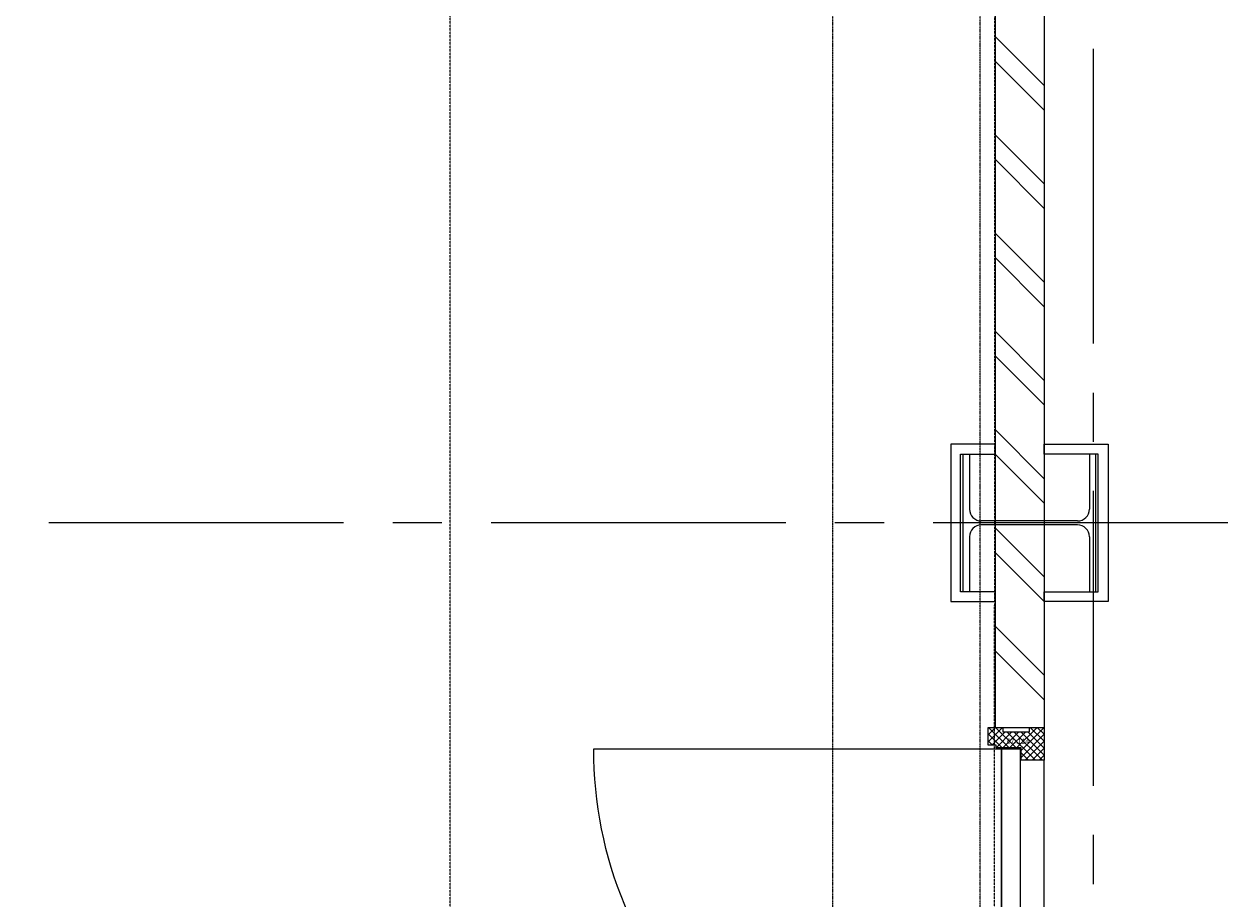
# Model space of a CAD drawing. Extents: x -66955 to 52345, y -20450 to 69550.
# Tile 35 of 132: x -55506 to -53048, y 19020 to 20800. Entities that reach past the tile are written whole.
import ezdxf

# ---------------------------------------------------------------- set-up
doc = ezdxf.new("R2010")
doc.units = 0
doc.header["$MEASUREMENT"] = 0
doc.linetypes.add('DASHED', pattern=[0.75, 0.5, -0.25])
doc.linetypes.add('HIDDEN', pattern=[0.375, 0.25, -0.125])
for name, color, linetype in [('STRAMIEN--05-', 7, 'CONTINUOUS'), ('STRAMIEN--E7-', 7, 'CONTINUOUS'), ('VERD1--22-', 7, 'CONTINUOUS'), ('VERD1--28-', 7, 'CONTINUOUS'), ('VERD1--32-', 7, 'CONTINUOUS'), ('VERD1--34-', 7, 'CONTINUOUS'), ('VERD1--E5-', 7, 'CONTINUOUS')]:
    doc.layers.add(name, color=color, linetype=linetype)
doc.styles.add('txt', font='TXT', dxfattribs={"height": 0.2})

# ---------------------------------------------------------------- blocks, each defined once
blk = doc.blocks.new('*O321')
at = {"layer": 'VERD1--32-', "color": 7, "linetype": 'CONTINUOUS'}
for p, q in [((373.66, 887), (344.51, 857.85)), ((359.52, 887), (344.51, 871.99)), ((345.37, 887), (344.51, 886.14)), ((345.37, 887), (387.37, 845)), ((359.52, 887), (401.52, 845)), ((373.66, 887), (374.51, 886.15)), ((444.37, 887), (402.37, 845)), ((458.51, 887), (411.51, 840)), ((430.23, 887), (428.51, 885.28)), ((430.23, 887), (458.51, 858.72)), ((444.37, 887), (458.51, 872.86)), ((344.51, 873.72), (373.23, 845)), ((378.8, 878), (351.8, 851)), ((392.94, 878), (360.51, 845.57)), ((407.08, 878), (374.08, 845)), ((382.66, 878), (440.66, 820)), ((421.23, 878), (388.23, 845)), ((396.8, 878), (454.8, 820)), ((410.94, 878), (458.51, 830.43)), ((458.51, 872.86), (411.51, 825.86)), ((425.08, 878), (458.51, 844.57)), ((344.51, 859.58), (353.09, 851)), ((458.51, 858.72), (419.79, 820)), ((458.51, 844.57), (433.94, 820)), ((411.51, 835.01), (426.52, 820)), ((411.51, 820.86), (412.37, 820)), ((458.51, 830.43), (448.08, 820)), ((382.66, -878), (440.66, -820)), ((396.8, -878), (454.8, -820)), ((410.94, -878), (458.51, -830.43)), ((411.51, -835.01), (426.52, -820)), ((411.51, -820.86), (412.37, -820)), ((458.51, -872.86), (411.51, -825.86)), ((458.51, -858.72), (419.79, -820)), ((458.51, -844.57), (433.94, -820)), ((458.51, -830.43), (448.08, -820)), ((344.51, -873.72), (373.23, -845)), ((344.51, -859.58), (353.09, -851)), ((373.66, -887), (344.51, -857.85)), ((345.37, -887), (387.37, -845)), ((378.8, -878), (351.8, -851)), ((359.52, -887), (401.52, -845)), ((392.94, -878), (360.51, -845.57)), ((407.08, -878), (374.08, -845)), ((421.23, -878), (388.23, -845)), ((444.37, -887), (402.37, -845)), ((458.51, -887), (411.51, -840)), ((425.08, -878), (458.51, -844.57)), ((430.23, -887), (458.51, -858.72)), ((359.52, -887), (344.51, -871.99)), ((444.37, -887), (458.51, -872.86)), ((345.37, -887), (344.51, -886.14)), ((373.66, -887), (374.51, -886.15)), ((430.23, -887), (428.51, -885.28))]:
    blk.add_line(p, q, dxfattribs=at)
for points in [[(458.51, 887), (458.51, 820), (411.51, 820), (411.51, 845), (360.51, 845), (360.51, 851), (344.51, 851), (344.51, 887), (374.51, 887), (374.51, 878), (428.51, 878), (428.51, 887)], [(458.51, 887), (458.51, 820), (411.51, 820), (411.51, 845), (360.51, 845), (360.51, 851), (344.51, 851), (344.51, 887), (374.51, 887), (374.51, 878), (428.51, 878), (428.51, 887)], [(409.51, 843), (409.51, 13), (371.51, 13), (371.51, 843)], [(409.51, -843), (409.51, -13), (371.51, -13), (371.51, -843)], [(458.51, -887), (458.51, -820), (411.51, -820), (411.51, -845), (360.51, -845), (360.51, -851), (344.51, -851), (344.51, -887), (374.51, -887), (374.51, -878), (428.51, -878), (428.51, -887)], [(458.51, -887), (458.51, -820), (411.51, -820), (411.51, -845), (360.51, -845), (360.51, -851), (344.51, -851), (344.51, -887), (374.51, -887), (374.51, -878), (428.51, -878), (428.51, -887)]]:
    blk.add_lwpolyline(points, close=True, dxfattribs=at)
for points in [[(371.5, 13.01, -0.4142136), (-458.49, 843), (371.51, 843), (371.51, 13)], [(371.5, -12.99, 0.4142136), (-458.49, -843), (371.51, -843), (371.51, -13)]]:
    blk.add_lwpolyline(points, format="xyb", dxfattribs=at)
for p in [(458.51, 887), (458.51, -887)]:
    blk.add_point(p, dxfattribs=at)
at = {"layer": 'VERD1--32-', "color": 7, "linetype": 'CONTINUOUS', "style": 'txt'}
for p in [(382.51, 854), (382.51, -864)]:
    blk.add_text('67x114', height=10, dxfattribs=at).set_placement(p)
blk = doc.blocks.new('BI$XS')
at = {"layer": 'VERD1--32-', "color": 7, "linetype": 'CONTINUOUS'}
blk.add_blockref('*O321', (-458.51, -887), dxfattribs=at)
blk = doc.blocks.new('B28HE')
at = {"layer": 'VERD1--28-', "color": 5, "linetype": 'CONTINUOUS'}
for p, q in [((-4, -98), (-4, 98)), ((4, -98), (4, 98))]:
    blk.add_line(p, q, dxfattribs=at)
for points in [[(-28, 122), (-140, 122), (-140, 135), (140, 135), (140, 122), (28, 122)], [(-28, -122), (-140, -122), (-140, -135), (140, -135), (140, -122), (28, -122)]]:
    blk.add_lwpolyline(points, dxfattribs=at)
for centre, start, end in [((-28, 98), 0, 90), ((28, 98), 90, 180), ((-28, -98), 270, 360), ((28, -98), 180, 270)]:
    blk.add_arc(centre, 24, start, end, dxfattribs=at)

msp = doc.modelspace()

# ---------------------------------------------------------------- linework, layer by layer
at = {"layer": 'STRAMIEN--05-', "color": 251, "linetype": 'DASHED'}
msp.add_line((-54639, 4749), (-54639, 69050), dxfattribs=at)
at = {"layer": 'STRAMIEN--E7-', "color": 6, "linetype": 'CONTINUOUS'}
for p, q in [((-53330, 20750), (-53330, 20450)), ((-53330, 20450), (-53330, 20150)), ((-53330, 20050), (-53330, 19950)), ((-53330, 19850), (-53330, 19550)), ((-55156, 19785), (-55456, 19785)), ((-54856, 19785), (-55156, 19785)), ((-54656, 19785), (-54756, 19785)), ((-54256, 19785), (-54556, 19785)), ((-53956, 19785), (-54256, 19785)), ((-53756, 19785), (-53856, 19785)), ((-53356, 19785), (-53656, 19785)), ((-53056, 19785), (-53356, 19785)), ((-53330, 19550), (-53330, 19250)), ((-53330, 19150), (-53330, 19050))]:
    msp.add_line(p, q, dxfattribs=at)
at = {"layer": 'VERD1--22-', "color": 7, "linetype": 'CONTINUOUS'}
for p, q in [((-53530, 21400), (-53530, 19369)), ((-53430, 21400), (-53430, 19369)), ((-53530, 20775), (-53430, 20675)), ((-53530, 20725), (-53430, 20625)), ((-53530, 20575), (-53430, 20475)), ((-53530, 20525), (-53430, 20425)), ((-53530, 20375), (-53430, 20275)), ((-53530, 20325), (-53430, 20225)), ((-53530, 20175), (-53430, 20075)), ((-53530, 20125), (-53430, 20025)), ((-53530, 19975), (-53430, 19875)), ((-53530, 19925), (-53430, 19825)), ((-53530, 19775), (-53430, 19675)), ((-53530, 19725), (-53430, 19625)), ((-53530, 19575), (-53430, 19475)), ((-53530, 19525), (-53430, 19425)), ((-53530, 19369), (-53430, 19369))]:
    msp.add_line(p, q, dxfattribs=at)
at = {"layer": 'VERD1--28-', "color": 5, "linetype": 'HIDDEN'}
for p, q in [((-53860, 13265), (-53860, 22726)), ((-53560, 13265), (-53560, 22209))]:
    msp.add_line(p, q, dxfattribs=at)
at = {"layer": 'VERD1--28-', "color": 7, "linetype": 'CONTINUOUS'}
for points in [[(-53530, 19625), (-53530, 19645), (-53600, 19645), (-53600, 19925), (-53530, 19925), (-53530, 19945), (-53620, 19945), (-53620, 19625)], [(-53430, 19625), (-53430, 19645), (-53320, 19645), (-53320, 19925), (-53430, 19925), (-53430, 19945), (-53300, 19945), (-53300, 19625)]]:
    msp.add_lwpolyline(points, close=True, dxfattribs=at)
at = {"layer": 'VERD1--34-', "color": 7, "linetype": 'CONTINUOUS'}
msp.add_line((-53430, 17662), (-53430, 19302), dxfattribs=at)
at = {"layer": 'VERD1--E5-', "color": 1, "linetype": 'DASHED'}
msp.add_lwpolyline([(0, 25520), (0, 11615), (-49440, 11635), (-49437.91, 16805), (-53531.92, 16806.65), (-53530, 21573.81), (-53530, 26058), (-56590, 26058), (-56590, 21355), (-63430, 21355), (-63430, 24243), (-65252, 24243), (-65252, 24225), (-65551, 24225)], dxfattribs=at)

# ---------------------------------------------------------------- block references
at = {"layer": 'VERD1--28-', "color": 5, "linetype": 'CONTINUOUS', "rotation": 90}
msp.add_blockref('B28HE', (-53460, 19785), dxfattribs=at)
at = {"layer": 'VERD1--32-', "color": 7, "linetype": 'CONTINUOUS'}
msp.add_blockref('BI$XS', (-53430, 19369), dxfattribs=at)

doc.saveas('drawing.dxf')
